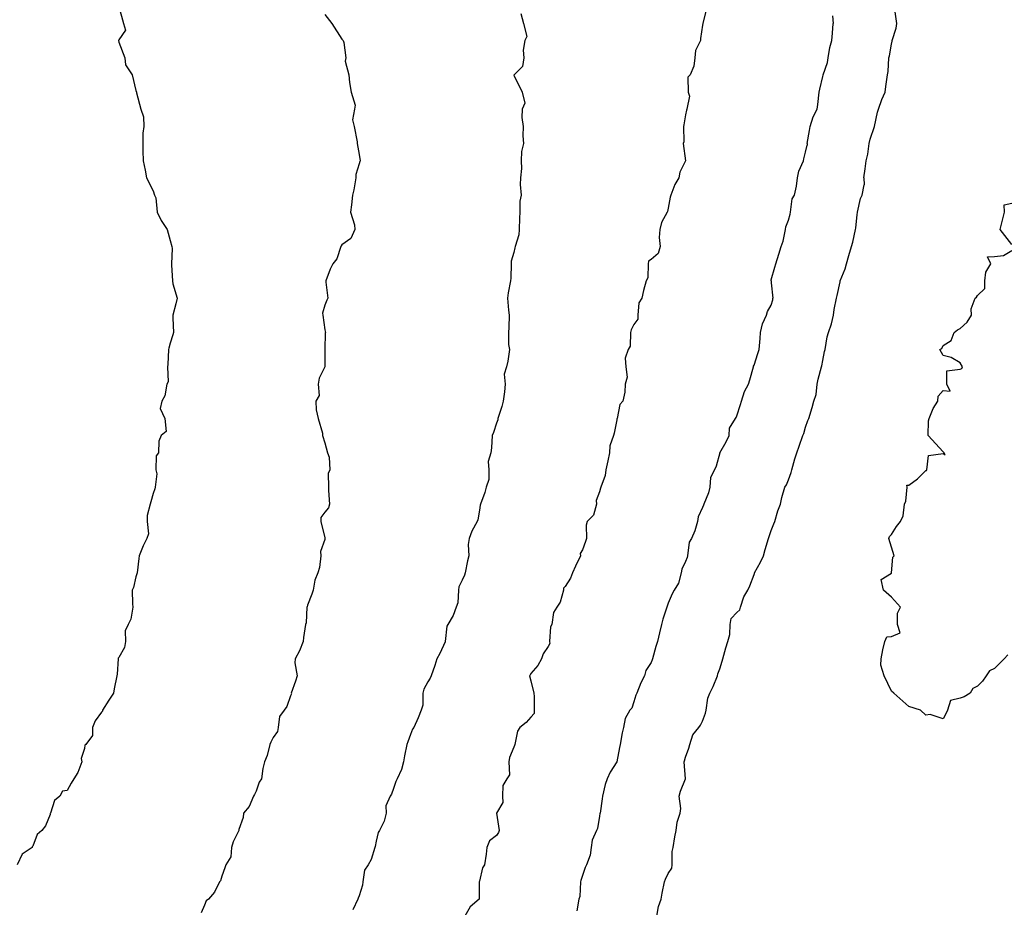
# Model space of a CAD drawing. Header units: inches. Extents: x 158323 to 160611, y 432808 to 437248.
# Tile 182 of 228: x 159704 to 159733, y 436978 to 437003. Entities that reach past the tile are written whole.
import ezdxf

# ---------------------------------------------------------------- set-up
doc = ezdxf.new("R2010")
doc.units = ezdxf.units.IN
doc.header["$MEASUREMENT"] = 0
for name, color, linetype, lineweight in [('Hoogtelijn-bestaand 10.00 M', 7, 'Continuous', 15), ('Hoogtelijn-bestaand 11.00 M', 7, 'Continuous', 15), ('Hoogtelijn-bestaand 12.00 M', 7, 'Continuous', 15), ('Hoogtelijn-bestaand 13.00 M', 7, 'Continuous', 15), ('Hoogtelijn-bestaand 14.00 M', 7, 'Continuous', 15), ('Hoogtelijn-bestaand 15.00 M', 7, 'Continuous', 15), ('Hoogtelijn-bestaand 9.00 M', 7, 'Continuous', 15)]:
    doc.layers.add(name, color=color, linetype=linetype, lineweight=lineweight)

msp = doc.modelspace()

# ---------------------------------------------------------------- linework, layer by layer
at = {"layer": 'Hoogtelijn-bestaand 10.00 M', "color": 252, "linetype": 'Continuous', "lineweight": 25}
for p, q in [((159728.624, 436999.876, 10), (159728.75, 437000.25, 10)), ((159728.599, 436999.75, 10), (159728.624, 436999.876, 10)), ((159728.556, 436999.444, 10), (159728.599, 436999.75, 10)), ((159728.51, 436999.25, 10), (159728.556, 436999.444, 10)), ((159728.44, 436998.75, 10), (159728.482, 436999.018, 10)), ((159728.482, 436999.018, 10), (159728.51, 436999.25, 10)), ((159728.44, 436998.75, 10), (159728.45, 436998.55, 10)), ((159728.393, 436998.25, 10), (159728.45, 436998.55, 10)), ((159728.257, 436997.75, 10), (159728.345, 436998.155, 10)), ((159728.345, 436998.155, 10), (159728.393, 436998.25, 10)), ((159728.208, 436997.292, 10), (159728.25, 436997.688, 10)), ((159728.25, 436997.688, 10), (159728.256, 436997.744, 10)), ((159728.256, 436997.744, 10), (159728.257, 436997.75, 10)), ((159728.198, 436997.25, 10), (159728.208, 436997.292, 10)), ((159728.122, 436996.878, 10), (159728.198, 436997.25, 10)), ((159728.006, 436996.494, 10), (159728.083, 436996.75, 10)), ((159728.083, 436996.75, 10), (159728.122, 436996.878, 10)), ((159727.943, 436996.25, 10), (159728.006, 436996.494, 10)), ((159727.896, 436996.104, 10), (159727.943, 436996.25, 10)), ((159727.756, 436995.75, 10), (159727.896, 436996.104, 10)), ((159727.67, 436995.331, 10), (159727.75, 436995.722, 10)), ((159727.75, 436995.722, 10), (159727.755, 436995.745, 10)), ((159727.755, 436995.745, 10), (159727.756, 436995.75, 10)), ((159727.644, 436995.25, 10), (159727.67, 436995.331, 10)), ((159727.582, 436994.919, 10), (159727.644, 436995.25, 10)), ((159727.498, 436994.502, 10), (159727.557, 436994.75, 10)), ((159727.557, 436994.75, 10), (159727.582, 436994.919, 10)), ((159727.419, 436994.25, 10), (159727.498, 436994.502, 10)), ((159727.318, 436993.75, 10), (159727.377, 436994.123, 10)), ((159727.377, 436994.123, 10), (159727.419, 436994.25, 10)), ((159727.25, 436993.431, 10), (159727.301, 436993.699, 10)), ((159727.301, 436993.699, 10), (159727.318, 436993.75, 10)), ((159727.21, 436993.25, 10), (159727.221, 436993.279, 10)), ((159727.221, 436993.279, 10), (159727.25, 436993.431, 10)), ((159727.112, 436992.888, 10), (159727.21, 436993.25, 10)), ((159727.052, 436992.448, 10), (159727.084, 436992.75, 10)), ((159727.084, 436992.75, 10), (159727.112, 436992.888, 10)), ((159726.985, 436992.25, 10), (159727.052, 436992.448, 10)), ((159726.938, 436992.062, 10), (159726.985, 436992.25, 10)), ((159726.84, 436991.75, 10), (159726.938, 436992.062, 10)), ((159726.75, 436991.497, 10), (159726.81, 436991.69, 10)), ((159726.81, 436991.69, 10), (159726.84, 436991.75, 10)), ((159726.67, 436991.25, 10), (159726.693, 436991.308, 10)), ((159726.693, 436991.308, 10), (159726.75, 436991.497, 10)), ((159726.559, 436990.941, 10), (159726.67, 436991.25, 10)), ((159726.431, 436990.569, 10), (159726.496, 436990.75, 10)), ((159726.496, 436990.75, 10), (159726.559, 436990.941, 10)), ((159726.349, 436990.25, 10), (159726.431, 436990.569, 10)), ((159726.25, 436989.961, 10), (159726.33, 436990.17, 10)), ((159726.33, 436990.17, 10), (159726.349, 436990.25, 10)), ((159726.19, 436989.81, 10), (159726.25, 436989.961, 10)), ((159726.054, 436989.446, 10), (159726.147, 436989.75, 10)), ((159726.147, 436989.75, 10), (159726.19, 436989.81, 10)), ((159725.941, 436989.059, 10), (159726.017, 436989.25, 10)), ((159726.017, 436989.25, 10), (159726.054, 436989.446, 10)), ((159725.854, 436988.75, 10), (159725.941, 436989.059, 10)), ((159725.75, 436988.486, 10), (159725.82, 436988.68, 10)), ((159725.82, 436988.68, 10), (159725.854, 436988.75, 10)), ((159725.688, 436988.312, 10), (159725.75, 436988.486, 10)), ((159725.57, 436987.93, 10), (159725.673, 436988.25, 10)), ((159725.673, 436988.25, 10), (159725.688, 436988.312, 10)), ((159725.525, 436987.75, 10), (159725.57, 436987.93, 10)), ((159725.265, 436987.25, 10), (159725.44, 436987.56, 10)), ((159725.44, 436987.56, 10), (159725.525, 436987.75, 10)), ((159725.264, 436987.236, 10), (159725.265, 436987.25, 10)), ((159725.129, 436986.871, 10), (159725.25, 436987.204, 10)), ((159725.25, 436987.204, 10), (159725.264, 436987.236, 10)), ((159724.948, 436986.552, 10), (159725.068, 436986.75, 10)), ((159725.068, 436986.75, 10), (159725.129, 436986.871, 10)), ((159724.852, 436986.25, 10), (159724.948, 436986.552, 10)), ((159724.578, 436985.922, 10), (159724.75, 436986.099, 10)), ((159724.75, 436986.099, 10), (159724.83, 436986.17, 10)), ((159724.83, 436986.17, 10), (159724.852, 436986.25, 10)), ((159724.549, 436985.75, 10), (159724.578, 436985.922, 10)), ((159724.544, 436985.456, 10), (159724.549, 436985.75, 10)), ((159724.43, 436985.07, 10), (159724.482, 436985.25, 10)), ((159724.482, 436985.25, 10), (159724.544, 436985.456, 10)), ((159724.343, 436984.75, 10), (159724.43, 436985.07, 10)), ((159724.25, 436984.455, 10), (159724.324, 436984.676, 10)), ((159724.324, 436984.676, 10), (159724.343, 436984.75, 10))]:
    msp.add_line(p, q, dxfattribs=at)
for points in [[(159728.75, 437000.25, 10), (159728.839, 437000.661, 10), (159728.867, 437000.75, 10), (159728.967, 437001.033, 10), (159729.067, 437001.25, 10), (159729.088, 437001.412, 10), (159729.132, 437001.75, 10), (159729.154, 437001.846, 10), (159729.173, 437002.25, 10), (159729.19, 437002.31, 10), (159729.25, 437002.648, 10), (159729.267, 437002.733, 10), (159729.27, 437002.75, 10), (159729.386, 437003.114, 10), (159729.404, 437003.25, 10), (159729.347, 437003.653, 10)], [(159722.414, 436977.25, 10), (159722.461, 436977.539, 10), (159722.539, 436977.75, 10), (159722.577, 436977.923, 10), (159722.639, 436978.25, 10), (159722.666, 436978.334, 10), (159722.75, 436978.492, 10), (159722.851, 436978.649, 10), (159722.86, 436978.75, 10), (159722.864, 436979.136, 10), (159722.896, 436979.25, 10), (159722.94, 436979.56, 10), (159722.977, 436979.75, 10), (159723.011, 436979.989, 10), (159723.096, 436980.25, 10), (159723.112, 436980.388, 10), (159723.067, 436980.75, 10), (159723.108, 436980.892, 10), (159723.247, 436981.25, 10), (159723.248, 436981.252, 10), (159723.216, 436981.75, 10), (159723.224, 436981.776, 10), (159723.25, 436981.888, 10), (159723.351, 436982.149, 10), (159723.374, 436982.25, 10), (159723.465, 436982.535, 10), (159723.637, 436982.75, 10), (159723.687, 436982.813, 10), (159723.75, 436982.93, 10), (159723.831, 436983.169, 10), (159723.849, 436983.25, 10), (159723.903, 436983.597, 10), (159723.961, 436983.75, 10), (159724.056, 436983.944, 10), (159724.179, 436984.25, 10), (159724.193, 436984.307, 10), (159724.25, 436984.455, 10)]]:
    msp.add_polyline3d(points, dxfattribs=at)
at = {"layer": 'Hoogtelijn-bestaand 11.00 M', "color": 252, "linetype": 'Continuous', "lineweight": 25}
for p, q in [((159727.533, 437003.467, 11), (159727.547, 437003.25, 11)), ((159727.534, 437002.966, 11), (159727.547, 437003.25, 11)), ((159727.451, 437002.549, 11), (159727.513, 437002.75, 11)), ((159727.513, 437002.75, 11), (159727.534, 437002.966, 11)), ((159727.409, 437002.25, 11), (159727.451, 437002.549, 11)), ((159727.388, 437002.112, 11), (159727.409, 437002.25, 11)), ((159727.26, 437001.75, 11), (159727.388, 437002.112, 11)), ((159727.16, 437001.34, 11), (159727.25, 437001.706, 11)), ((159727.25, 437001.706, 11), (159727.258, 437001.742, 11)), ((159727.258, 437001.742, 11), (159727.26, 437001.75, 11)), ((159727.14, 437001.25, 11), (159727.16, 437001.34, 11)), ((159727.109, 437000.891, 11), (159727.14, 437001.25, 11)), ((159726.972, 437000.528, 11), (159727.089, 437000.75, 11)), ((159727.089, 437000.75, 11), (159727.109, 437000.891, 11)), ((159726.879, 437000.25, 11), (159726.972, 437000.528, 11)), ((159726.866, 437000.134, 11), (159726.879, 437000.25, 11)), ((159726.797, 436999.75, 11), (159726.866, 437000.134, 11)), ((159726.75, 436999.5, 11), (159726.798, 436999.702, 11)), ((159726.797, 436999.75, 11), (159726.798, 436999.702, 11)), ((159726.685, 436999.25, 11), (159726.696, 436999.304, 11)), ((159726.696, 436999.304, 11), (159726.75, 436999.5, 11)), ((159726.549, 436998.951, 11), (159726.685, 436999.25, 11)), ((159726.485, 436998.515, 11), (159726.516, 436998.75, 11)), ((159726.516, 436998.75, 11), (159726.549, 436998.951, 11)), ((159726.429, 436998.25, 11), (159726.485, 436998.515, 11)), ((159726.304, 436997.75, 11), (159726.356, 436998.144, 11)), ((159726.356, 436998.144, 11), (159726.429, 436998.25, 11)), ((159726.25, 436997.524, 11), (159726.302, 436997.698, 11)), ((159726.302, 436997.698, 11), (159726.304, 436997.75, 11)), ((159726.168, 436997.25, 11), (159726.175, 436997.325, 11)), ((159726.175, 436997.325, 11), (159726.25, 436997.524, 11)), ((159726.092, 436996.908, 11), (159726.168, 436997.25, 11)), ((159725.965, 436996.535, 11), (159726.038, 436996.75, 11)), ((159726.038, 436996.75, 11), (159726.092, 436996.908, 11)), ((159725.877, 436996.25, 11), (159725.965, 436996.535, 11)), ((159725.75, 436995.782, 11), (159725.851, 436996.149, 11)), ((159725.851, 436996.149, 11), (159725.877, 436996.25, 11)), ((159725.742, 436995.758, 11), (159725.75, 436995.782, 11)), ((159725.742, 436995.75, 11), (159725.742, 436995.758, 11)), ((159725.742, 436995.75, 11), (159725.75, 436995.698, 11)), ((159725.75, 436995.698, 11), (159725.798, 436995.25, 11)), ((159725.641, 436994.859, 11), (159725.75, 436995.045, 11)), ((159725.75, 436995.045, 11), (159725.796, 436995.204, 11)), ((159725.796, 436995.204, 11), (159725.798, 436995.25, 11)), ((159725.495, 436994.505, 11), (159725.609, 436994.75, 11)), ((159725.609, 436994.75, 11), (159725.641, 436994.859, 11)), ((159725.438, 436994.25, 11), (159725.495, 436994.505, 11)), ((159725.426, 436994.074, 11), (159725.438, 436994.25, 11)), ((159725.394, 436993.75, 11), (159725.426, 436994.074, 11)), ((159725.25, 436993.297, 11), (159725.359, 436993.641, 11)), ((159725.359, 436993.641, 11), (159725.394, 436993.75, 11)), ((159725.233, 436993.25, 11), (159725.235, 436993.265, 11)), ((159725.235, 436993.265, 11), (159725.25, 436993.297, 11)), ((159725.126, 436992.874, 11), (159725.233, 436993.25, 11)), ((159724.966, 436992.534, 11), (159725.086, 436992.75, 11)), ((159725.086, 436992.75, 11), (159725.126, 436992.874, 11)), ((159724.883, 436992.25, 11), (159724.966, 436992.534, 11)), ((159724.75, 436991.826, 11), (159724.852, 436992.149, 11)), ((159724.852, 436992.149, 11), (159724.883, 436992.25, 11)), ((159724.729, 436991.771, 11), (159724.75, 436991.826, 11)), ((159724.535, 436991.465, 11), (159724.71, 436991.75, 11)), ((159724.71, 436991.75, 11), (159724.729, 436991.771, 11)), ((159724.519, 436991.25, 11), (159724.535, 436991.465, 11)), ((159724.253, 436990.75, 11), (159724.433, 436991.067, 11)), ((159724.433, 436991.067, 11), (159724.519, 436991.25, 11)), ((159724.25, 436990.741, 11), (159724.252, 436990.748, 11)), ((159724.252, 436990.748, 11), (159724.253, 436990.75, 11))]:
    msp.add_line(p, q, dxfattribs=at)
msp.add_polyline3d([(159724.25, 436990.741, 11), (159724.14, 436990.36, 11), (159724.092, 436990.25, 11), (159723.976, 436990.024, 11), (159723.964, 436989.75, 11), (159723.921, 436989.579, 11), (159723.787, 436989.25, 11), (159723.779, 436989.221, 11), (159723.75, 436989.149, 11), (159723.62, 436988.88, 11), (159723.601, 436988.75, 11), (159723.521, 436988.479, 11), (159723.425, 436988.25, 11), (159723.359, 436988.141, 11), (159723.308, 436987.75, 11), (159723.3, 436987.7, 11), (159723.25, 436987.578, 11), (159723.143, 436987.357, 11), (159723.122, 436987.25, 11), (159723.045, 436986.955, 11), (159722.924, 436986.75, 11), (159722.864, 436986.636, 11), (159722.75, 436986.37, 11), (159722.721, 436986.279, 11), (159722.71, 436986.25, 11), (159722.595, 436985.905, 11), (159722.554, 436985.75, 11), (159722.497, 436985.503, 11), (159722.44, 436985.25, 11), (159722.39, 436985.11, 11), (159722.294, 436984.75, 11), (159722.28, 436984.72, 11), (159722.25, 436984.641, 11), (159722.097, 436984.403, 11), (159722.057, 436984.25, 11), (159721.952, 436984.048, 11), (159721.831, 436983.75, 11), (159721.81, 436983.691, 11), (159721.75, 436983.492, 11), (159721.692, 436983.308, 11), (159721.631, 436983.25, 11), (159721.491, 436983.009, 11), (159721.449, 436982.75, 11), (159721.404, 436982.596, 11), (159721.349, 436982.25, 11), (159721.33, 436982.17, 11), (159721.25, 436981.75, 11), (159721.057, 436981.443, 11), (159720.97, 436981.25, 11), (159720.911, 436981.089, 11), (159720.833, 436980.75, 11), (159720.828, 436980.672, 11), (159720.764, 436980.25, 11), (159720.761, 436980.239, 11), (159720.75, 436980.165, 11), (159720.693, 436979.807, 11), (159720.665, 436979.75, 11), (159720.537, 436979.463, 11), (159720.505, 436979.25, 11), (159720.473, 436979.027, 11), (159720.367, 436978.75, 11), (159720.331, 436978.669, 11), (159720.25, 436978.434, 11), (159720.203, 436978.297, 11), (159720.193, 436978.25, 11), (159720.173, 436977.827, 11), (159720.144, 436977.75, 11), (159720.091, 436977.409, 11)], dxfattribs=at)
at = {"layer": 'Hoogtelijn-bestaand 12.00 M', "color": 252, "linetype": 'Continuous', "lineweight": 25}
msp.add_polyline3d([(159723.855, 437003.645, 12), (159723.756, 437003.25, 12), (159723.755, 437003.245, 12), (159723.75, 437003.195, 12), (159723.685, 437002.815, 12), (159723.69, 437002.75, 12), (159723.54, 437002.46, 12), (159723.527, 437002.25, 12), (159723.495, 437002.005, 12), (159723.385, 437001.75, 12), (159723.315, 437001.685, 12), (159723.326, 437001.25, 12), (159723.371, 437001.129, 12), (159723.287, 437000.75, 12), (159723.281, 437000.719, 12), (159723.25, 437000.592, 12), (159723.201, 437000.3, 12), (159723.196, 437000.25, 12), (159723.203, 436999.797, 12), (159723.184, 436999.75, 12), (159723.25, 436999.25, 12), (159723.083, 436998.917, 12), (159723.054, 436998.75, 12), (159722.94, 436998.56, 12), (159722.825, 436998.25, 12), (159722.805, 436998.195, 12), (159722.75, 436997.869, 12), (159722.731, 436997.769, 12), (159722.722, 436997.75, 12), (159722.552, 436997.448, 12), (159722.502, 436997.25, 12), (159722.487, 436997.013, 12), (159722.51, 436996.75, 12), (159722.454, 436996.546, 12), (159722.25, 436996.378, 12), (159722.172, 436996.328, 12), (159722.16, 436996.25, 12), (159722.157, 436995.843, 12), (159722.102, 436995.75, 12), (159722.029, 436995.471, 12), (159721.979, 436995.25, 12), (159721.89, 436995.11, 12), (159721.864, 436994.75, 12), (159721.86, 436994.64, 12), (159721.75, 436994.487, 12), (159721.672, 436994.328, 12), (159721.647, 436994.25, 12), (159721.644, 436993.856, 12), (159721.581, 436993.75, 12), (159721.493, 436993.507, 12), (159721.511, 436993.25, 12), (159721.549, 436992.951, 12), (159721.494, 436992.75, 12), (159721.488, 436992.512, 12), (159721.424, 436992.25, 12), (159721.344, 436992.156, 12), (159721.26, 436991.75, 12), (159721.257, 436991.743, 12), (159721.25, 436991.703, 12), (159721.177, 436991.323, 12), (159721.159, 436991.25, 12), (159721.047, 436990.953, 12), (159721.035, 436990.75, 12), (159720.986, 436990.514, 12), (159720.929, 436990.25, 12), (159720.91, 436990.09, 12), (159720.791, 436989.75, 12), (159720.779, 436989.721, 12), (159720.75, 436989.614, 12), (159720.646, 436989.354, 12), (159720.656, 436989.25, 12), (159720.57, 436988.93, 12), (159720.388, 436988.75, 12), (159720.356, 436988.644, 12), (159720.374, 436988.25, 12), (159720.336, 436988.165, 12), (159720.25, 436987.921, 12), (159720.181, 436987.819, 12), (159720.192, 436987.75, 12), (159720.053, 436987.447, 12), (159719.96, 436987.25, 12), (159719.906, 436987.094, 12), (159719.75, 436986.853, 12), (159719.698, 436986.802, 12), (159719.696, 436986.75, 12), (159719.6, 436986.4, 12), (159719.51, 436986.25, 12), (159719.408, 436986.092, 12), (159719.362, 436985.75, 12), (159719.324, 436985.676, 12), (159719.294, 436985.25, 12), (159719.302, 436985.198, 12), (159719.25, 436985.108, 12), (159719.106, 436984.894, 12), (159719.063, 436984.75, 12), (159718.949, 436984.551, 12), (159718.75, 436984.321, 12), (159718.728, 436984.272, 12), (159718.713, 436984.25, 12), (159718.75, 436984.104, 12), (159718.837, 436983.75, 12), (159718.845, 436983.655, 12), (159718.842, 436983.25, 12), (159718.841, 436983.159, 12), (159718.75, 436983.047, 12), (159718.608, 436982.892, 12), (159718.43, 436982.75, 12), (159718.357, 436982.643, 12), (159718.283, 436982.25, 12), (159718.275, 436982.225, 12), (159718.25, 436982.173, 12), (159718.127, 436981.873, 12), (159718.11, 436981.75, 12), (159718.13, 436981.37, 12), (159718.049, 436981.25, 12), (159717.937, 436981.063, 12), (159717.925, 436980.75, 12), (159717.932, 436980.568, 12), (159717.75, 436980.25, 12), (159717.826, 436979.75, 12), (159717.812, 436979.688, 12), (159717.75, 436979.605, 12), (159717.548, 436979.452, 12), (159717.468, 436979.25, 12), (159717.445, 436979.055, 12), (159717.401, 436978.75, 12), (159717.341, 436978.659, 12), (159717.25, 436978.271, 12), (159717.244, 436978.256, 12), (159717.242, 436978.25, 12), (159717.242, 436977.759, 12), (159717.242, 436977.75, 12), (159716.979, 436977.521, 12), (159716.828, 436977.25, 12)], dxfattribs=at)
at = {"layer": 'Hoogtelijn-bestaand 13.00 M', "color": 252, "linetype": 'Continuous', "lineweight": 25}
msp.add_polyline3d([(159718.458, 437003.542, 13), (159718.533, 437003.25, 13), (159718.631, 437002.869, 13), (159718.576, 437002.75, 13), (159718.528, 437002.472, 13), (159718.548, 437002.25, 13), (159718.505, 437001.995, 13), (159718.26, 437001.75, 13), (159718.256, 437001.744, 13), (159718.498, 437001.25, 13), (159718.575, 437000.925, 13), (159718.497, 437000.75, 13), (159718.486, 437000.514, 13), (159718.527, 437000.25, 13), (159718.519, 436999.981, 13), (159718.533, 436999.75, 13), (159718.475, 436999.525, 13), (159718.469, 436999.25, 13), (159718.476, 436999.024, 13), (159718.449, 436998.75, 13), (159718.437, 436998.563, 13), (159718.469, 436998.25, 13), (159718.427, 436998.073, 13), (159718.43, 436997.75, 13), (159718.423, 436997.577, 13), (159718.409, 436997.25, 13), (159718.403, 436997.097, 13), (159718.292, 436996.75, 13), (159718.284, 436996.716, 13), (159718.25, 436996.579, 13), (159718.175, 436996.325, 13), (159718.176, 436996.25, 13), (159718.17, 436995.83, 13), (159718.159, 436995.75, 13), (159718.093, 436995.408, 13), (159718.066, 436995.25, 13), (159718.101, 436994.9, 13), (159718.116, 436994.75, 13), (159718.109, 436994.391, 13), (159718.098, 436994.25, 13), (159718.096, 436993.904, 13), (159718.124, 436993.75, 13), (159718.081, 436993.419, 13), (159718.038, 436993.25, 13), (159717.968, 436993.032, 13), (159717.998, 436992.75, 13), (159717.981, 436992.519, 13), (159717.944, 436992.25, 13), (159717.907, 436992.093, 13), (159717.791, 436991.75, 13), (159717.789, 436991.711, 13), (159717.75, 436991.607, 13), (159717.661, 436991.339, 13), (159717.625, 436991.25, 13), (159717.605, 436990.895, 13), (159717.583, 436990.75, 13), (159717.505, 436990.495, 13), (159717.523, 436990.25, 13), (159717.53, 436989.97, 13), (159717.453, 436989.75, 13), (159717.413, 436989.587, 13), (159717.287, 436989.25, 13), (159717.275, 436989.225, 13), (159717.25, 436989.078, 13), (159717.206, 436988.794, 13), (159717.189, 436988.75, 13), (159717.032, 436988.468, 13), (159716.957, 436988.25, 13), (159716.926, 436988.074, 13), (159716.94, 436987.75, 13), (159716.904, 436987.596, 13), (159716.833, 436987.25, 13), (159716.816, 436987.185, 13), (159716.75, 436987.042, 13), (159716.655, 436986.845, 13), (159716.644, 436986.75, 13), (159716.621, 436986.379, 13), (159716.575, 436986.25, 13), (159716.489, 436986.011, 13), (159716.33, 436985.75, 13), (159716.306, 436985.694, 13), (159716.253, 436985.25, 13), (159716.252, 436985.248, 13), (159716.25, 436985.245, 13), (159716.097, 436984.903, 13), (159716.016, 436984.75, 13), (159715.95, 436984.55, 13), (159715.847, 436984.25, 13), (159715.819, 436984.181, 13), (159715.75, 436984.073, 13), (159715.635, 436983.865, 13), (159715.602, 436983.75, 13), (159715.606, 436983.394, 13), (159715.56, 436983.25, 13), (159715.472, 436983.029, 13), (159715.342, 436982.75, 13), (159715.303, 436982.697, 13), (159715.25, 436982.546, 13), (159715.17, 436982.33, 13), (159715.136, 436982.25, 13), (159715.075, 436981.925, 13), (159715.037, 436981.75, 13), (159714.98, 436981.52, 13), (159714.854, 436981.25, 13), (159714.821, 436981.179, 13), (159714.75, 436980.976, 13), (159714.692, 436980.808, 13), (159714.656, 436980.75, 13), (159714.531, 436980.47, 13), (159714.541, 436980.25, 13), (159714.48, 436980.02, 13), (159714.338, 436979.75, 13), (159714.306, 436979.694, 13), (159714.25, 436979.439, 13), (159714.213, 436979.287, 13), (159714.203, 436979.25, 13), (159714.1, 436978.9, 13), (159714.016, 436978.75, 13), (159713.907, 436978.593, 13), (159713.856, 436978.25, 13), (159713.845, 436978.155, 13), (159713.75, 436977.846, 13), (159713.721, 436977.779, 13), (159713.716, 436977.75, 13), (159713.563, 436977.437, 13)], dxfattribs=at)
at = {"layer": 'Hoogtelijn-bestaand 14.00 M', "color": 252, "linetype": 'Continuous', "lineweight": 25}
msp.add_polyline3d([(159712.75, 437003.51, 14), (159712.955, 437003.25, 14), (159713.25, 437002.796, 14), (159713.281, 437002.75, 14), (159713.307, 437002.693, 14), (159713.365, 437002.25, 14), (159713.347, 437002.153, 14), (159713.454, 437001.75, 14), (159713.472, 437001.528, 14), (159713.516, 437001.25, 14), (159713.635, 437000.865, 14), (159713.615, 437000.75, 14), (159713.557, 437000.443, 14), (159713.605, 437000.25, 14), (159713.694, 436999.806, 14), (159713.69, 436999.75, 14), (159713.75, 436999.429, 14), (159713.78, 436999.25, 14), (159713.771, 436999.229, 14), (159713.75, 436999.157, 14), (159713.653, 436998.847, 14), (159713.654, 436998.75, 14), (159713.599, 436998.401, 14), (159713.554, 436998.25, 14), (159713.532, 436997.968, 14), (159713.5, 436997.75, 14), (159713.614, 436997.386, 14), (159713.625, 436997.25, 14), (159713.51, 436996.99, 14), (159713.25, 436996.807, 14), (159713.224, 436996.776, 14), (159713.214, 436996.75, 14), (159713.103, 436996.397, 14), (159712.986, 436996.25, 14), (159712.906, 436996.094, 14), (159712.776, 436995.75, 14), (159712.783, 436995.717, 14), (159712.837, 436995.25, 14), (159712.807, 436995.193, 14), (159712.75, 436995.043, 14), (159712.685, 436994.815, 14), (159712.69, 436994.75, 14), (159712.75, 436994.325, 14), (159712.767, 436994.25, 14), (159712.763, 436994.237, 14), (159712.755, 436993.75, 14), (159712.754, 436993.746, 14), (159712.75, 436993.25, 14), (159712.583, 436992.917, 14), (159712.553, 436992.75, 14), (159712.588, 436992.412, 14), (159712.488, 436992.25, 14), (159712.503, 436991.997, 14), (159712.559, 436991.75, 14), (159712.682, 436991.318, 14), (159712.684, 436991.25, 14), (159712.75, 436991.033, 14), (159712.831, 436990.75, 14), (159712.88, 436990.62, 14), (159712.901, 436990.25, 14), (159712.852, 436990.148, 14), (159712.862, 436989.75, 14), (159712.855, 436989.645, 14), (159712.885, 436989.25, 14), (159712.859, 436989.141, 14), (159712.75, 436989.014, 14), (159712.637, 436988.863, 14), (159712.638, 436988.75, 14), (159712.75, 436988.267, 14), (159712.755, 436988.25, 14), (159712.755, 436988.245, 14), (159712.75, 436988.226, 14), (159712.628, 436987.872, 14), (159712.632, 436987.75, 14), (159712.596, 436987.404, 14), (159712.543, 436987.25, 14), (159712.459, 436987.041, 14), (159712.415, 436986.75, 14), (159712.374, 436986.626, 14), (159712.25, 436986.312, 14), (159712.235, 436986.265, 14), (159712.231, 436986.25, 14), (159712.205, 436985.795, 14), (159712.189, 436985.75, 14), (159712.129, 436985.371, 14), (159712.116, 436985.25, 14), (159712.017, 436984.983, 14), (159711.888, 436984.75, 14), (159711.873, 436984.627, 14), (159711.948, 436984.25, 14), (159711.899, 436984.101, 14), (159711.774, 436983.75, 14), (159711.776, 436983.724, 14), (159711.75, 436983.672, 14), (159711.642, 436983.358, 14), (159711.57, 436983.25, 14), (159711.429, 436983.071, 14), (159711.389, 436982.75, 14), (159711.372, 436982.628, 14), (159711.25, 436982.456, 14), (159711.18, 436982.32, 14), (159711.148, 436982.25, 14), (159711.071, 436981.929, 14), (159710.997, 436981.75, 14), (159710.943, 436981.557, 14), (159710.911, 436981.25, 14), (159710.842, 436981.159, 14), (159710.75, 436980.894, 14), (159710.703, 436980.797, 14), (159710.673, 436980.75, 14), (159710.552, 436980.448, 14), (159710.38, 436980.25, 14), (159710.377, 436980.123, 14), (159710.25, 436979.775, 14), (159710.247, 436979.753, 14), (159710.245, 436979.75, 14), (159710.081, 436979.419, 14), (159710.036, 436979.25, 14), (159710.015, 436978.985, 14), (159709.867, 436978.75, 14), (159709.841, 436978.659, 14), (159709.75, 436978.423, 14), (159709.715, 436978.285, 14), (159709.689, 436978.25, 14), (159709.543, 436977.957, 14), (159709.36, 436977.75, 14), (159709.296, 436977.704, 14), (159709.25, 436977.574, 14), (159709.148, 436977.352, 14)], dxfattribs=at)
at = {"layer": 'Hoogtelijn-bestaand 15.00 M', "color": 252, "linetype": 'Continuous', "lineweight": 25}
msp.add_polyline3d([(159706.75, 437003.74, 15), (159706.886, 437003.25, 15), (159706.95, 437003.05, 15), (159706.75, 437002.77, 15), (159706.744, 437002.756, 15), (159706.743, 437002.75, 15), (159706.75, 437002.703, 15), (159706.929, 437002.25, 15), (159706.952, 437002.048, 15), (159707.139, 437001.75, 15), (159707.25, 437001.299, 15), (159707.265, 437001.25, 15), (159707.267, 437001.233, 15), (159707.396, 437000.75, 15), (159707.469, 437000.531, 15), (159707.485, 437000.25, 15), (159707.448, 437000.052, 15), (159707.451, 436999.75, 15), (159707.457, 436999.543, 15), (159707.46, 436999.25, 15), (159707.523, 436998.977, 15), (159707.56, 436998.75, 15), (159707.75, 436998.37, 15), (159707.792, 436998.25, 15), (159707.831, 436998.169, 15), (159707.865, 436997.75, 15), (159707.986, 436997.514, 15), (159708.156, 436997.25, 15), (159708.25, 436996.933, 15), (159708.3, 436996.75, 15), (159708.304, 436996.696, 15), (159708.286, 436996.25, 15), (159708.286, 436996.214, 15), (159708.317, 436995.75, 15), (159708.33, 436995.67, 15), (159708.452, 436995.25, 15), (159708.414, 436995.087, 15), (159708.325, 436994.75, 15), (159708.33, 436994.67, 15), (159708.347, 436994.25, 15), (159708.323, 436994.177, 15), (159708.25, 436993.939, 15), (159708.206, 436993.795, 15), (159708.199, 436993.75, 15), (159708.18, 436993.32, 15), (159708.172, 436993.25, 15), (159708.186, 436992.814, 15), (159708.148, 436992.75, 15), (159708.094, 436992.406, 15), (159708.005, 436992.25, 15), (159707.96, 436992.04, 15), (159708.09, 436991.75, 15), (159708.13, 436991.37, 15), (159707.985, 436991.25, 15), (159707.914, 436991.086, 15), (159707.91, 436990.75, 15), (159707.838, 436990.662, 15), (159707.835, 436990.25, 15), (159707.864, 436990.137, 15), (159707.814, 436989.75, 15), (159707.801, 436989.699, 15), (159707.75, 436989.56, 15), (159707.681, 436989.319, 15), (159707.67, 436989.25, 15), (159707.578, 436988.922, 15), (159707.576, 436988.75, 15), (159707.617, 436988.383, 15), (159707.567, 436988.25, 15), (159707.465, 436988.035, 15), (159707.344, 436987.75, 15), (159707.332, 436987.668, 15), (159707.285, 436987.25, 15), (159707.282, 436987.218, 15), (159707.25, 436987.133, 15), (159707.176, 436986.824, 15), (159707.143, 436986.75, 15), (159707.147, 436986.353, 15), (159707.16, 436986.25, 15), (159707.1, 436985.9, 15), (159707.021, 436985.75, 15), (159706.942, 436985.558, 15), (159706.944, 436985.25, 15), (159706.921, 436985.079, 15), (159706.75, 436984.786, 15), (159706.736, 436984.764, 15), (159706.734, 436984.75, 15), (159706.704, 436984.296, 15), (159706.695, 436984.25, 15), (159706.622, 436983.878, 15), (159706.602, 436983.75, 15), (159706.46, 436983.54, 15), (159706.281, 436983.25, 15), (159706.275, 436983.225, 15), (159706.25, 436983.198, 15), (159706.06, 436982.94, 15), (159705.989, 436982.75, 15), (159705.983, 436982.517, 15), (159705.794, 436982.25, 15), (159705.766, 436982.234, 15), (159705.75, 436982.135, 15), (159705.652, 436981.848, 15), (159705.68, 436981.75, 15), (159705.563, 436981.437, 15), (159705.439, 436981.25, 15), (159705.369, 436981.131, 15), (159705.25, 436980.914, 15), (159705.109, 436980.891, 15), (159705.034, 436980.75, 15), (159704.88, 436980.62, 15), (159704.768, 436980.25, 15), (159704.758, 436980.242, 15), (159704.75, 436980.213, 15), (159704.62, 436979.88, 15), (159704.513, 436979.75, 15), (159704.372, 436979.628, 15), (159704.25, 436979.294, 15), (159704.231, 436979.269, 15), (159704.226, 436979.25, 15), (159703.941, 436979.059, 15), (159703.797, 436978.75, 15)], dxfattribs=at)
at = {"layer": 'Hoogtelijn-bestaand 9.00 M', "color": 252, "linetype": 'Continuous', "lineweight": 25}
for points in [[(159732.75, 436996.809, 9), (159732.409, 436997.25, 9), (159732.477, 436997.523, 9), (159732.541, 436997.75, 9), (159732.531, 436997.969, 9), (159732.75, 436998.015, 9)], [(159732.636, 436984.864, 9), (159732.53, 436984.75, 9), (159732.39, 436984.61, 9), (159732.25, 436984.466, 9), (159732.102, 436984.398, 9), (159732.008, 436984.25, 9), (159731.901, 436984.099, 9), (159731.75, 436983.952, 9), (159731.619, 436983.881, 9), (159731.541, 436983.75, 9), (159731.361, 436983.639, 9), (159731.25, 436983.598, 9), (159730.963, 436983.537, 9), (159730.881, 436983.25, 9), (159730.837, 436983.163, 9), (159730.75, 436983, 9), (159730.379, 436983.122, 9), (159730.25, 436983.105, 9), (159730.095, 436983.25, 9), (159729.75, 436983.362, 9), (159729.319, 436983.75, 9), (159729.25, 436983.807, 9), (159729.031, 436984.25, 9), (159728.938, 436984.562, 9), (159728.948, 436984.75, 9), (159728.995, 436985.005, 9), (159729.057, 436985.25, 9), (159729.113, 436985.387, 9), (159729.25, 436985.393, 9), (159729.499, 436985.501, 9), (159729.422, 436985.75, 9), (159729.422, 436986.078, 9), (159729.507, 436986.25, 9), (159729.25, 436986.544, 9), (159729.013, 436986.75, 9), (159728.945, 436987.055, 9), (159729.25, 436987.244, 9), (159729.253, 436987.247, 9), (159729.253, 436987.25, 9), (159729.292, 436987.708, 9), (159729.324, 436987.75, 9), (159729.25, 436988, 9), (159729.172, 436988.25, 9), (159729.192, 436988.308, 9), (159729.25, 436988.371, 9), (159729.398, 436988.602, 9), (159729.512, 436988.75, 9), (159729.591, 436988.909, 9), (159729.631, 436989.25, 9), (159729.662, 436989.338, 9), (159729.706, 436989.75, 9), (159729.697, 436989.803, 9), (159729.75, 436989.804, 9), (159730.01, 436989.99, 9), (159730.25, 436990.229, 9), (159730.273, 436990.227, 9), (159730.275, 436990.25, 9), (159730.328, 436990.672, 9), (159730.75, 436990.725, 9), (159730.811, 436990.69, 9), (159730.779, 436990.75, 9), (159730.75, 436990.77, 9), (159730.317, 436991.25, 9), (159730.325, 436991.675, 9), (159730.347, 436991.75, 9), (159730.464, 436992.036, 9), (159730.599, 436992.25, 9), (159730.604, 436992.396, 9), (159730.75, 436992.561, 9), (159730.956, 436992.544, 9), (159730.863, 436992.75, 9), (159730.863, 436993.137, 9), (159731.25, 436993.179, 9), (159731.294, 436993.206, 9), (159731.321, 436993.25, 9), (159731.25, 436993.368, 9), (159730.983, 436993.517, 9), (159730.75, 436993.583, 9), (159730.656, 436993.75, 9), (159730.714, 436993.786, 9), (159730.75, 436993.867, 9), (159730.985, 436994.015, 9), (159731.07, 436994.25, 9), (159731.17, 436994.33, 9), (159731.25, 436994.366, 9), (159731.451, 436994.549, 9), (159731.576, 436994.75, 9), (159731.565, 436994.935, 9), (159731.683, 436995.25, 9), (159731.72, 436995.28, 9), (159731.75, 436995.331, 9), (159731.965, 436995.535, 9), (159731.965, 436995.75, 9), (159731.997, 436996.003, 9), (159732.142, 436996.25, 9), (159732.046, 436996.454, 9), (159732.25, 436996.461, 9), (159732.509, 436996.492, 9), (159732.75, 436996.639, 9)]]:
    msp.add_polyline3d(points, dxfattribs=at)

doc.saveas('drawing.dxf')
